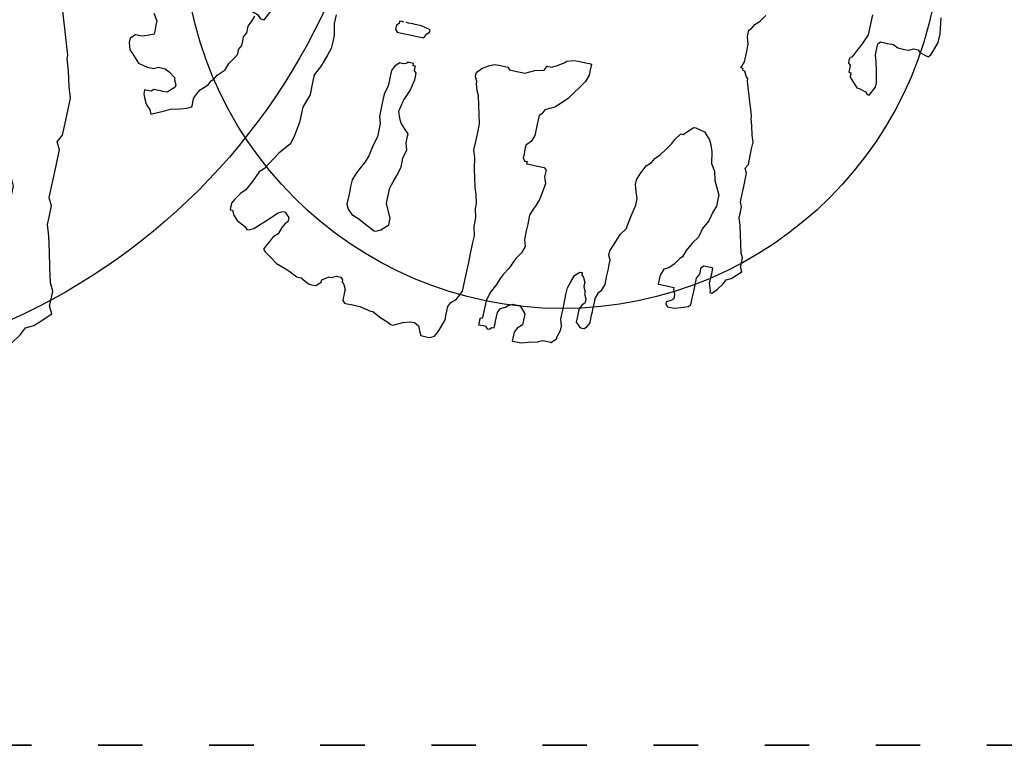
# Model space of a CAD drawing. Extents: x 4743276 to 9726129, y -4307434 to -1665362.
# Tile 29 of 121: x 4848159 to 4850817, y -2042274 to -2040316. Entities that reach past the tile are written whole.
import ezdxf

# ---------------------------------------------------------------- set-up
doc = ezdxf.new("R2010")
doc.units = 0
doc.header["$MEASUREMENT"] = 0
doc.linetypes.add('ACAD_ISO03W100', pattern=[30, 12, -18])
doc.layers.get('0').update_dxf_attribs({"linetype": 'CONTINUOUS'})
doc.layers.get('Defpoints').update_dxf_attribs({"color": 61, "linetype": 'CONTINUOUS'})
doc.layers.add('-_48_-', color=76, linetype='CONTINUOUS')
doc.layers.add('siete', color=6, linetype='CONTINUOUS')

# ---------------------------------------------------------------- blocks, each defined once
blk = doc.blocks.new('St4b')
at = {"linetype": 'Continuous'}
for p, q in [((-504.6, 864.2), (-522, 858.3)), ((-493, 864.2), (-504.6, 864.2)), ((-493, 864.2), (-493, 864.2)), ((-487.2, 858.3), (-493, 864.2)), ((-527.8, 852.5), (-539.4, 840.9)), ((-522, 858.3), (-527.8, 852.5)), ((-481.4, 852.5), (-487.2, 858.3)), ((-481.4, 835.2), (-481.4, 852.5)), ((-539.4, 840.9), (-551, 829.4)), ((-475.6, 817.7), (-481.4, 835.2)), ((-551, 829.4), (-556.8, 806.1)), ((-551, 829.4), (-551, 829.4)), ((-556.8, 806.1), (-556.8, 788.8)), ((-469.8, 806.1), (-475.6, 817.7)), ((-458.2, 806.1), (-469.8, 806.1)), ((-446.6, 806.1), (-458.2, 806.1)), ((-435, 806.1), (-446.6, 806.1)), ((-417.6, 817.7), (-435, 806.1)), ((-649.6, 788.8), (-655.4, 783)), ((-638, 794.5), (-649.6, 788.8)), ((-626.4, 800.3), (-638, 794.5)), ((-620.6, 800.3), (-626.4, 800.3)), ((-614.8, 800.3), (-620.6, 800.3)), ((-614.8, 788.8), (-614.8, 800.3)), ((-614.8, 783), (-614.8, 788.8)), ((-556.8, 788.8), (-551, 777.2)), ((-661.2, 777.2), (-672.8, 771.3)), ((-655.4, 783), (-661.2, 777.2)), ((-661.2, 777.2), (-661.2, 777.2)), ((-609, 777.2), (-614.8, 783)), ((-609, 765.5), (-609, 777.2)), ((-551, 777.2), (-551, 759.7)), ((-672.8, 771.3), (-655.4, 736.5)), ((-609, 759.7), (-609, 765.5)), ((-609, 753.9), (-609, 759.7)), ((-551, 759.7), (-556.8, 748.2)), ((-609, 742.4), (-609, 753.9)), ((-603.2, 736.5), (-609, 742.4)), ((-609, 742.4), (-609, 742.4)), ((-556.8, 748.2), (-568.4, 730.7)), ((-655.4, 736.5), (-649.6, 724.9)), ((-597.4, 730.7), (-603.2, 736.5)), ((-597.4, 730.7), (-597.4, 730.7)), ((-591.6, 724.9), (-597.4, 730.7)), ((-574.2, 730.7), (-585.8, 724.9)), ((-568.4, 730.7), (-574.2, 730.7)), ((-649.6, 724.9), (-643.8, 701.8)), ((-649.6, 724.9), (-649.6, 724.9)), ((-585.8, 724.9), (-591.6, 724.9)), ((-643.8, 701.8), (-638, 684.3)), ((-638, 684.3), (-632.2, 672.7)), ((-638, 684.3), (-638, 684.3)), ((-632.2, 672.7), (-626.4, 672.7)), ((-626.4, 672.7), (-614.8, 672.7)), ((-614.8, 672.7), (-609, 672.7)), ((-609, 672.7), (-597.4, 666.9)), ((-597.4, 666.9), (-585.8, 661.2)), ((-585.8, 661.2), (-574.2, 649.5)), ((-574.2, 649.5), (-568.4, 643.7)), ((-568.4, 643.7), (-556.8, 637.9)), ((-556.8, 637.9), (-551, 632.1)), ((-551, 632.1), (-539.4, 626.3)), ((-539.4, 626.3), (-522, 609)), ((-522, 609), (-504.6, 603.2)), ((-504.6, 603.2), (-487.2, 591.5)), ((-487.2, 591.5), (-475.6, 585.7)), ((-475.6, 585.7), (-464, 585.7)), ((-464, 585.7), (-452.4, 579.9)), ((-452.4, 579.9), (-440.8, 579.9)), ((-440.8, 579.9), (-429.2, 579.9)), ((-429.2, 579.9), (-417.6, 574.2)), ((-417.6, 574.2), (-400.2, 574.2)), ((-400.2, 574.2), (-388.6, 568.4)), ((-388.6, 568.4), (-371.2, 562.5)), ((-870, 516.2), (-881.6, 510.3)), ((-870, 522), (-870, 516.2)), ((-864.2, 522), (-870, 522)), ((-858.4, 522), (-864.2, 522)), ((-852.6, 522), (-858.4, 522)), ((-841, 516.2), (-852.6, 522)), ((-823.6, 504.5), (-841, 516.2)), ((-881.6, 510.3), (-893.2, 498.7)), ((-812, 492.9), (-823.6, 504.5)), ((-899, 487.2), (-904.8, 475.5)), ((-893.2, 498.7), (-899, 487.2)), ((-788.8, 481.4), (-812, 492.9)), ((-904.8, 475.5), (-910.6, 469.7)), ((-910.6, 469.7), (-910.6, 463.9)), ((-759.8, 469.7), (-788.8, 481.4)), ((-748.2, 458.1), (-759.8, 469.7)), ((-910.6, 463.9), (-904.8, 452.3)), ((-719.2, 440.8), (-748.2, 458.1)), ((-904.8, 452.3), (-899, 446.6)), ((-899, 446.6), (-870, 417.5)), ((-701.8, 429.2), (-719.2, 440.8)), ((-672.8, 406), (-701.8, 429.2)), ((-957, 411.7), (-968.6, 394.4)), ((-951.2, 417.5), (-957, 411.7)), ((-939.6, 411.7), (-951.2, 417.5)), ((-928, 406), (-939.6, 411.7)), ((-870, 417.5), (-858.4, 406)), ((-968.6, 394.4), (-980.2, 376.9)), ((-916.4, 400.2), (-928, 406)), ((-904.8, 388.5), (-916.4, 400.2)), ((-858.4, 406), (-852.6, 400.2)), ((-852.6, 400.2), (-846.8, 388.5)), ((-649.6, 400.2), (-672.8, 406)), ((-614.8, 394.4), (-649.6, 400.2)), ((-585.8, 394.4), (-614.8, 394.4)), ((-574.2, 394.4), (-585.8, 394.4)), ((-556.8, 388.5), (-574.2, 394.4)), ((-887.4, 382.7), (-904.8, 388.5)), ((-875.8, 376.9), (-887.4, 382.7)), ((-846.8, 382.7), (-852.6, 376.9)), ((-846.8, 388.5), (-846.8, 382.7)), ((-539.4, 382.7), (-556.8, 388.5)), ((-516.2, 382.7), (-539.4, 382.7)), ((-487.2, 382.7), (-516.2, 382.7)), ((-464, 371.1), (-487.2, 382.7)), ((-980.2, 376.9), (-986, 359.6)), ((-870, 371.1), (-875.8, 376.9)), ((-858.4, 371.1), (-870, 371.1)), ((-852.6, 376.9), (-858.4, 371.1)), ((-446.6, 365.3), (-464, 371.1)), ((-429.2, 359.6), (-446.6, 365.3)), ((-986, 359.6), (-991.8, 342.2)), ((-411.8, 353.8), (-429.2, 359.6)), ((-394.4, 353.8), (-411.8, 353.8)), ((-377, 353.8), (-394.4, 353.8)), ((-348, 359.6), (-377, 353.8)), ((-324.8, 359.6), (-348, 359.6)), ((-991.8, 342.2), (-1003.4, 319)), ((-1003.4, 319), (-1003.4, 307.4)), ((-1003.4, 307.4), (-1009.2, 295.7)), ((-1009.2, 295.7), (-1015, 284.1)), ((-1015, 284.1), (-1015, 278.3)), ((-1015, 278.3), (-1015, 266.8)), ((-1015, 266.8), (-1009.2, 261)), ((-1009.2, 261), (-1003.4, 255.2)), ((-1003.4, 255.2), (-997.6, 255.2)), ((-997.6, 255.2), (-986, 237.7)), ((-986, 237.7), (-986, 232)), ((-986, 232), (-980.2, 220.4)), ((-794.6, 232), (-806.2, 226.2)), ((-771.4, 232), (-794.6, 232)), ((-759.8, 232), (-771.4, 232)), ((-748.2, 232), (-759.8, 232)), ((-730.8, 232), (-748.2, 232)), ((-713.4, 226.2), (-730.8, 232)), ((-980.2, 220.4), (-980.2, 208.7)), ((-817.8, 214.5), (-823.6, 197.1)), ((-806.2, 226.2), (-817.8, 214.5)), ((-701.8, 220.4), (-713.4, 226.2)), ((-678.6, 208.7), (-701.8, 220.4)), ((-997.6, 197.1), (-1009.2, 191.3)), ((-991.8, 202.9), (-997.6, 197.1)), ((-986, 202.9), (-991.8, 202.9)), ((-980.2, 208.7), (-986, 202.9)), ((-823.6, 197.1), (-835.2, 174)), ((-661.2, 202.9), (-678.6, 208.7)), ((-632.2, 197.1), (-661.2, 202.9)), ((-609, 191.3), (-632.2, 197.1)), ((-556.8, 197.1), (-574.2, 191.3)), ((-539.4, 197.1), (-556.8, 197.1)), ((-522, 197.1), (-539.4, 197.1)), ((-498.8, 197.1), (-522, 197.1)), ((-475.6, 191.3), (-498.8, 197.1)), ((-330.6, 202.9), (-336.4, 197.1)), ((-336.4, 197.1), (-336.4, 185.6)), ((-319, 202.9), (-330.6, 202.9)), ((-313.2, 197.1), (-319, 202.9)), ((-307.4, 197.1), (-313.2, 197.1)), ((-307.4, 191.3), (-307.4, 197.1)), ((-1038.2, 191.3), (-1044, 185.6)), ((-1044, 185.6), (-1044, 179.8)), ((-1032.4, 191.3), (-1038.2, 191.3)), ((-1020.8, 191.3), (-1032.4, 191.3)), ((-1015, 191.3), (-1020.8, 191.3)), ((-1009.2, 191.3), (-1015, 191.3)), ((-591.6, 191.3), (-609, 191.3)), ((-574.2, 191.3), (-591.6, 191.3)), ((-464, 191.3), (-475.6, 191.3)), ((-446.6, 191.3), (-464, 191.3)), ((-435, 191.3), (-446.6, 191.3)), ((-423.4, 185.6), (-435, 191.3)), ((-417.6, 179.8), (-423.4, 185.6)), ((-336.4, 185.6), (-336.4, 168.2)), ((-307.4, 185.6), (-307.4, 191.3)), ((-1044, 179.8), (-1044, 168.2)), ((-1044, 168.2), (-1044, 156.5)), ((-835.2, 174), (-841, 162.3)), ((-411.8, 174), (-417.6, 179.8)), ((-411.8, 168.2), (-411.8, 174)), ((-411.8, 162.3), (-411.8, 168.2)), ((-336.4, 168.2), (-336.4, 145)), ((-307.4, 174), (-307.4, 179.8)), ((-307.4, 162.3), (-307.4, 174)), ((-1044, 156.5), (-1044, 145)), ((-841, 162.3), (-846.8, 150.7)), ((-406, 150.7), (-411.8, 162.3)), ((-406, 150.7), (-406, 156.5)), ((-307.4, 156.5), (-307.4, 162.3)), ((-307.4, 139.2), (-307.4, 156.5)), ((-1044, 145), (-1049.8, 115.9)), ((-846.8, 150.7), (-846.8, 145)), ((-846.8, 145), (-841, 133.4)), ((-568.4, 133.4), (-562.6, 139.2)), ((-562.6, 139.2), (-551, 145)), ((-551, 145), (-533.6, 150.7)), ((-533.6, 150.7), (-504.6, 145)), ((-504.6, 145), (-475.6, 133.4)), ((-411.8, 139.2), (-406, 139.2)), ((-411.8, 133.4), (-411.8, 139.2)), ((-406, 139.2), (-406, 150.7)), ((-406, 139.2), (-406, 150.7)), ((-336.4, 145), (-336.4, 127.5)), ((-313.2, 115.9), (-307.4, 139.2)), ((-841, 133.4), (-829.4, 121.7)), ((-829.4, 121.7), (-823.6, 115.9)), ((-806.2, 115.9), (-794.6, 121.7)), ((-794.6, 121.7), (-771.4, 133.4)), ((-771.4, 133.4), (-754, 133.4)), ((-754, 133.4), (-730.8, 133.4)), ((-730.8, 133.4), (-713.4, 127.5)), ((-713.4, 127.5), (-696, 121.7)), ((-696, 121.7), (-672.8, 115.9)), ((-585.8, 115.9), (-574.2, 127.5)), ((-574.2, 127.5), (-568.4, 133.4)), ((-475.6, 133.4), (-446.6, 127.5)), ((-446.6, 127.5), (-429.2, 127.5)), ((-429.2, 127.5), (-423.4, 133.4)), ((-423.4, 133.4), (-417.6, 133.4)), ((-417.6, 133.4), (-411.8, 133.4)), ((-336.4, 127.5), (-324.8, 121.7)), ((-324.8, 121.7), (-319, 115.9)), ((-1049.8, 110.1), (-1061.4, 87)), ((-1049.8, 115.9), (-1049.8, 110.1)), ((-823.6, 115.9), (-806.2, 115.9)), ((-672.8, 115.9), (-649.6, 115.9)), ((-649.6, 115.9), (-626.4, 110.1)), ((-626.4, 110.1), (-609, 115.9)), ((-609, 115.9), (-591.6, 115.9)), ((-591.6, 115.9), (-585.8, 115.9)), ((-319, 115.9), (-313.2, 115.9)), ((-1061.4, 87), (-1067.2, 69.5)), ((-1067.2, 69.5), (-1073, 58)), ((-1073, 58), (-1073, 52.2)), ((-1073, 52.2), (-1067.2, 40.5)), ((-1067.2, 40.5), (-1061.4, 28.9)), ((-1061.4, 28.9), (-1055.6, 11.6)), ((-1055.6, 0), (-1061.4, -11.7)), ((-1055.6, 11.6), (-1055.6, 5.8)), ((-1055.6, 5.8), (-1055.6, 0)), ((-1061.4, -11.7), (-1073, -17.5)), ((-1073, -17.5), (-1084.6, -23.3)), ((-1084.6, -23.3), (-1084.6, -40.7)), ((-440.8, -34.8), (-423.4, -29)), ((-423.4, -29), (-417.6, -29)), ((-417.6, -29), (-406, -23.3)), ((-406, -23.3), (-394.4, -23.3)), ((-394.4, -23.3), (-388.6, -29)), ((-388.6, -29), (-382.8, -34.8)), ((-1084.6, -40.7), (-1084.6, -46.5)), ((-475.6, -46.5), (-452.4, -40.7)), ((-452.4, -40.7), (-440.8, -34.8)), ((-382.8, -34.8), (-371.2, -52.3)), ((-1084.6, -46.5), (-1078.8, -58.1)), ((-1078.8, -58.1), (-1067.2, -63.9)), ((-609, -63.9), (-591.6, -58.1)), ((-591.6, -58.1), (-568.4, -58.1)), ((-568.4, -58.1), (-545.2, -58.1)), ((-545.2, -58.1), (-522, -58.1)), ((-522, -58.1), (-498.8, -52.3)), ((-498.8, -52.3), (-475.6, -46.5)), ((-371.2, -52.3), (-365.4, -63.9)), ((-1067.2, -63.9), (-1049.8, -69.6)), ((-1049.8, -69.6), (-1032.4, -75.4)), ((-1032.4, -75.4), (-1026.6, -75.4)), ((-1026.6, -75.4), (-1020.8, -75.4)), ((-1020.8, -75.4), (-1009.2, -75.4)), ((-1009.2, -75.4), (-997.6, -75.4)), ((-997.6, -75.4), (-986, -81.2)), ((-684.4, -81.2), (-661.2, -75.4)), ((-661.2, -75.4), (-638, -69.6)), ((-638, -69.6), (-609, -63.9)), ((-365.4, -63.9), (-365.4, -75.4)), ((-365.4, -75.4), (-365.4, -98.7)), ((-986, -81.2), (-974.4, -92.9)), ((-725, -92.9), (-701.8, -87)), ((-701.8, -87), (-684.4, -81.2)), ((-974.4, -92.9), (-962.8, -98.7)), ((-962.8, -98.7), (-951.2, -104.5)), ((-951.2, -104.5), (-910.6, -104.5)), ((-910.6, -104.5), (-887.4, -104.5)), ((-887.4, -104.5), (-875.8, -104.5)), ((-875.8, -104.5), (-852.6, -104.5)), ((-852.6, -104.5), (-823.6, -104.5)), ((-823.6, -104.5), (-806.2, -104.5)), ((-806.2, -104.5), (-783, -98.7)), ((-783, -98.7), (-759.8, -98.7)), ((-759.8, -98.7), (-736.6, -92.9)), ((-736.6, -92.9), (-725, -92.9)), ((-365.4, -98.7), (-371.2, -104.5)), ((-371.2, -104.5), (-371.2, -116)), ((-371.2, -116), (-371.2, -145.1)), ((-371.2, -145.1), (-365.4, -156.6)), ((-1026.6, -162.4), (-1026.6, -168.2)), ((-1020.8, -162.4), (-1026.6, -162.4)), ((-1015, -162.4), (-1020.8, -162.4)), ((-1009.2, -162.4), (-1015, -162.4)), ((-1009.2, -168.2), (-1009.2, -162.4)), ((-365.4, -156.6), (-359.6, -168.2)), ((-1026.6, -179.9), (-1032.4, -185.7)), ((-1026.6, -168.2), (-1026.6, -174)), ((-1026.6, -174), (-1026.6, -179.9)), ((-1003.4, -168.2), (-1009.2, -168.2)), ((-986, -168.2), (-1003.4, -168.2)), ((-962.8, -168.2), (-986, -168.2)), ((-939.6, -174), (-962.8, -168.2)), ((-916.4, -185.7), (-939.6, -174)), ((-359.6, -168.2), (-353.8, -191.5)), ((-1032.4, -185.7), (-1032.4, -191.5)), ((-1032.4, -191.5), (-1026.6, -197.2)), ((-899, -191.5), (-916.4, -185.7)), ((-887.4, -197.2), (-899, -191.5)), ((-585.8, -185.7), (-591.6, -191.5)), ((-591.6, -191.5), (-591.6, -197.2)), ((-574.2, -185.7), (-585.8, -185.7)), ((-568.4, -185.7), (-574.2, -185.7)), ((-562.6, -185.7), (-568.4, -185.7)), ((-551, -185.7), (-562.6, -185.7)), ((-539.4, -197.2), (-551, -185.7)), ((-353.8, -191.5), (-342.2, -197.2)), ((-1026.6, -197.2), (-1026.6, -203)), ((-1026.6, -203), (-1020.8, -203)), ((-1020.8, -203), (-1015, -203)), ((-1015, -203), (-1009.2, -203)), ((-1009.2, -203), (-997.6, -203)), ((-997.6, -203), (-986, -203)), ((-986, -203), (-974.4, -208.8)), ((-974.4, -208.8), (-968.6, -220.5)), ((-870, -208.8), (-887.4, -197.2)), ((-841, -220.5), (-870, -208.8)), ((-597.4, -197.2), (-597.4, -203)), ((-591.6, -197.2), (-597.4, -197.2)), ((-597.4, -203), (-597.4, -214.7)), ((-522, -203), (-539.4, -197.2)), ((-510.4, -203), (-522, -203)), ((-493, -203), (-510.4, -203)), ((-481.4, -203), (-493, -203)), ((-469.8, -203), (-481.4, -203)), ((-464, -208.8), (-469.8, -203)), ((-452.4, -214.7), (-464, -208.8)), ((-342.2, -197.2), (-342.2, -208.8)), ((-342.2, -208.8), (-336.4, -220.5)), ((-968.6, -220.5), (-962.8, -226.3)), ((-962.8, -226.3), (-957, -237.9)), ((-823.6, -232.1), (-841, -220.5)), ((-597.4, -214.7), (-597.4, -226.3)), ((-597.4, -226.3), (-597.4, -243.6)), ((-446.6, -226.3), (-452.4, -214.7)), ((-440.8, -237.9), (-446.6, -226.3)), ((-336.4, -220.5), (-324.8, -237.9)), ((-957, -237.9), (-957, -243.6)), ((-806.2, -237.9), (-823.6, -232.1)), ((-788.8, -232.1), (-806.2, -237.9)), ((-765.6, -232.1), (-788.8, -232.1)), ((-748.2, -232.1), (-765.6, -232.1)), ((-725, -232.1), (-748.2, -232.1)), ((-707.6, -237.9), (-725, -232.1)), ((-696, -243.6), (-707.6, -237.9)), ((-429.2, -249.4), (-440.8, -237.9)), ((-324.8, -237.9), (-319, -243.6)), ((-1049.8, -255.2), (-1049.8, -261)), ((-1026.6, -255.2), (-1049.8, -255.2)), ((-1015, -261), (-1026.6, -255.2)), ((-957, -255.2), (-962.8, -261)), ((-957, -243.6), (-957, -255.2)), ((-678.6, -249.4), (-696, -243.6)), ((-638, -255.2), (-678.6, -249.4)), ((-620.6, -249.4), (-638, -255.2)), ((-603.2, -249.4), (-620.6, -249.4)), ((-597.4, -243.6), (-603.2, -249.4)), ((-417.6, -261), (-429.2, -249.4)), ((-319, -243.6), (-313.2, -261)), ((-1049.8, -261), (-1049.8, -278.5)), ((-1009.2, -266.9), (-1015, -261)), ((-1003.4, -272.7), (-1009.2, -266.9)), ((-991.8, -272.7), (-1003.4, -272.7)), ((-980.2, -272.7), (-991.8, -272.7)), ((-974.4, -272.7), (-980.2, -272.7)), ((-962.8, -261), (-974.4, -272.7)), ((-411.8, -266.9), (-417.6, -261)), ((-394.4, -278.5), (-411.8, -266.9)), ((-313.2, -261), (-313.2, -272.7)), ((-313.2, -272.7), (-313.2, -284.2)), ((-1049.8, -278.5), (-1044, -295.8)), ((-377, -290), (-394.4, -278.5)), ((-313.2, -284.2), (-313.2, -295.8)), ((-1044, -295.8), (-1038.2, -319.1)), ((-359.6, -301.7), (-377, -290)), ((-342.2, -307.5), (-359.6, -301.7)), ((-313.2, -295.8), (-313.2, -301.7)), ((-313.2, -301.7), (-313.2, -307.5)), ((-324.8, -307.5), (-342.2, -307.5)), ((-313.2, -307.5), (-324.8, -307.5)), ((-1038.2, -319.1), (-1032.4, -330.6)), ((-1032.4, -330.6), (-1032.4, -336.4)), ((-1032.4, -336.4), (-1032.4, -348)), ((-1032.4, -348), (-1032.4, -353.9)), ((-1032.4, -353.9), (-1026.6, -359.7)), ((-1026.6, -359.7), (-1020.8, -365.5)), ((-1020.8, -365.5), (-1015, -365.5)), ((-1015, -365.5), (-997.6, -371.2)), ((-997.6, -371.2), (-986, -371.2)), ((-986, -371.2), (-968.6, -365.5)), ((-968.6, -365.5), (-945.4, -365.5)), ((-945.4, -365.5), (-928, -365.5)), ((-928, -365.5), (-904.8, -365.5)), ((-904.8, -365.5), (-887.4, -365.5)), ((-887.4, -365.5), (-870, -371.2)), ((-870, -371.2), (-852.6, -377)), ((-852.6, -377), (-846.8, -382.8)), ((-846.8, -382.8), (-841, -388.7)), ((-841, -388.7), (-841, -394.5)), ((-968.6, -406.1), (-974.4, -411.8)), ((-957, -406.1), (-968.6, -406.1)), ((-939.6, -406.1), (-957, -406.1)), ((-933.8, -406.1), (-939.6, -406.1)), ((-922.2, -411.8), (-933.8, -406.1)), ((-875.8, -406.1), (-887.4, -411.8)), ((-870, -406.1), (-875.8, -406.1)), ((-864.2, -406.1), (-870, -406.1)), ((-852.6, -400.3), (-864.2, -406.1)), ((-846.8, -394.5), (-852.6, -400.3)), ((-841, -394.5), (-846.8, -394.5)), ((-974.4, -411.8), (-980.2, -417.6)), ((-980.2, -417.6), (-980.2, -423.4)), ((-980.2, -423.4), (-980.2, -429.2)), ((-916.4, -417.6), (-922.2, -411.8)), ((-910.6, -417.6), (-916.4, -417.6)), ((-904.8, -417.6), (-910.6, -417.6)), ((-893.2, -411.8), (-904.8, -417.6)), ((-887.4, -411.8), (-893.2, -411.8)), ((-980.2, -429.2), (-974.4, -435)), ((-974.4, -435), (-962.8, -440.9)), ((-962.8, -440.9), (-951.2, -440.9)), ((-951.2, -440.9), (-939.6, -440.9)), ((-939.6, -440.9), (-933.8, -440.9)), ((-933.8, -440.9), (-928, -440.9)), ((-928, -440.9), (-904.8, -440.9)), ((-904.8, -440.9), (-899, -440.9)), ((-899, -440.9), (-881.6, -446.7)), ((-881.6, -446.7), (-875.8, -452.5)), ((-875.8, -452.5), (-858.4, -458.2)), ((-794.6, -458.2), (-783, -452.5)), ((-783, -452.5), (-771.4, -452.5)), ((-771.4, -452.5), (-742.4, -464)), ((-858.4, -458.2), (-835.2, -458.2)), ((-835.2, -458.2), (-817.8, -458.2)), ((-817.8, -458.2), (-806.2, -458.2)), ((-806.2, -458.2), (-794.6, -458.2)), ((-742.4, -464), (-725, -469.8)), ((-725, -469.8), (-707.6, -481.5)), ((-707.6, -481.5), (-672.8, -487.3)), ((-609, -487.3), (-591.6, -481.5)), ((-591.6, -481.5), (-580, -481.5)), ((-580, -481.5), (-562.6, -487.3)), ((-672.8, -487.3), (-643.8, -493.1)), ((-643.8, -493.1), (-626.4, -493.1)), ((-626.4, -493.1), (-609, -487.3)), ((-562.6, -487.3), (-551, -493.1)), ((-551, -493.1), (-539.4, -498.8)), ((-539.4, -498.8), (-527.8, -510.4)), ((-527.8, -510.4), (-516.2, -516.2)), ((-516.2, -516.2), (-504.6, -527.9)), ((-504.6, -527.9), (-487.2, -539.5)), ((-487.2, -539.5), (-469.8, -551)), ((-469.8, -551), (-458.2, -556.8)), ((-458.2, -556.8), (-440.8, -568.5)), ((-440.8, -568.5), (-440.8, -574.3)), ((-440.8, -574.3), (-429.2, -585.8)), ((-429.2, -585.8), (-423.4, -591.6)), ((-817.8, -591.6), (-829.4, -591.6)), ((-829.4, -591.6), (-829.4, -597.4)), ((-829.4, -597.4), (-829.4, -609)), ((-806.2, -591.6), (-817.8, -591.6)), ((-788.8, -597.4), (-806.2, -591.6)), ((-783, -609), (-788.8, -597.4)), ((-423.4, -591.6), (-417.6, -597.4)), ((-417.6, -603.2), (-423.4, -626.4)), ((-417.6, -597.4), (-417.6, -603.2)), ((-875.8, -620.7), (-881.6, -626.4)), ((-870, -620.7), (-875.8, -620.7)), ((-864.2, -632.2), (-870, -620.7)), ((-829.4, -609), (-829.4, -620.7)), ((-829.4, -620.7), (-829.4, -632.2)), ((-771.4, -620.7), (-783, -609)), ((-754, -632.2), (-771.4, -620.7)), ((-881.6, -626.4), (-881.6, -643.8)), ((-858.4, -638), (-864.2, -632.2)), ((-835.2, -632.2), (-846.8, -638)), ((-829.4, -632.2), (-835.2, -632.2)), ((-748.2, -638), (-754, -632.2)), ((-423.4, -626.4), (-435, -638)), ((-881.6, -643.8), (-875.8, -661.3)), ((-846.8, -638), (-858.4, -638)), ((-730.8, -643.8), (-748.2, -638)), ((-707.6, -655.5), (-730.8, -643.8)), ((-452.4, -649.7), (-469.8, -655.5)), ((-440.8, -643.8), (-452.4, -649.7)), ((-435, -638), (-440.8, -643.8)), ((-875.8, -661.3), (-870, -678.6)), ((-690.2, -667.1), (-707.6, -655.5)), ((-498.8, -661.3), (-516.2, -672.8)), ((-469.8, -655.5), (-498.8, -661.3)), ((-870, -678.6), (-864.2, -684.4)), ((-667, -672.8), (-690.2, -667.1)), ((-643.8, -684.4), (-667, -672.8)), ((-539.4, -678.6), (-562.6, -690.2)), ((-516.2, -672.8), (-539.4, -678.6)), ((-864.2, -684.4), (-846.8, -684.4)), ((-846.8, -684.4), (-829.4, -684.4)), ((-829.4, -684.4), (-812, -684.4)), ((-812, -684.4), (-794.6, -684.4)), ((-794.6, -684.4), (-783, -690.2)), ((-783, -690.2), (-765.6, -690.2)), ((-765.6, -690.2), (-759.8, -696)), ((-759.8, -696), (-759.8, -713.4)), ((-620.6, -690.2), (-643.8, -684.4)), ((-603.2, -696), (-620.6, -690.2)), ((-585.8, -696), (-603.2, -696)), ((-574.2, -696), (-585.8, -696)), ((-562.6, -690.2), (-574.2, -696)), ((-261, -701.9), (-249.4, -696)), ((-249.4, -696), (-249.4, -690.2)), ((-249.4, -690.2), (-243.6, -690.2)), ((-243.6, -684.4), (-226.2, -690.2)), ((-243.6, -690.2), (-243.6, -684.4)), ((-226.2, -690.2), (-203, -690.2)), ((-203, -690.2), (-179.8, -690.2)), ((-179.8, -690.2), (-162.4, -684.4)), ((-162.4, -684.4), (-156.6, -684.4)), ((-156.6, -684.4), (-145, -684.4)), ((-145, -684.4), (-139.2, -690.2)), ((-139.2, -690.2), (-127.6, -696)), ((-127.6, -696), (-116, -707.7)), ((-290, -713.4), (-272.6, -707.7)), ((-272.6, -707.7), (-266.8, -707.7)), ((-266.8, -707.7), (-261, -701.9)), ((-116, -707.7), (-98.6, -719.2)), ((-823.6, -725), (-823.6, -730.8)), ((-817.8, -725), (-823.6, -725)), ((-800.4, -719.2), (-817.8, -725)), ((-794.6, -719.2), (-800.4, -719.2)), ((-788.8, -719.2), (-794.6, -719.2)), ((-783, -719.2), (-788.8, -719.2)), ((-771.4, -719.2), (-783, -719.2)), ((-759.8, -719.2), (-771.4, -719.2)), ((-759.8, -713.4), (-759.8, -719.2)), ((-342.2, -730.8), (-324.8, -725)), ((-324.8, -725), (-307.4, -719.2)), ((-307.4, -719.2), (-290, -713.4)), ((-823.6, -730.8), (-812, -742.5)), ((-382.8, -742.5), (-365.4, -736.7)), ((-365.4, -736.7), (-359.6, -736.7)), ((-359.6, -736.7), (-342.2, -730.8)), ((-812, -742.5), (-794.6, -754.1)), ((-794.6, -754.1), (-783, -759.8)), ((-591.6, -759.8), (-580, -754.1)), ((-580, -754.1), (-562.6, -754.1)), ((-562.6, -754.1), (-551, -754.1)), ((-551, -754.1), (-539.4, -754.1)), ((-539.4, -754.1), (-522, -754.1)), ((-522, -754.1), (-504.6, -754.1)), ((-504.6, -754.1), (-493, -748.3)), ((-493, -748.3), (-481.4, -754.1)), ((-481.4, -754.1), (-458.2, -754.1)), ((-458.2, -754.1), (-440.8, -754.1)), ((-440.8, -754.1), (-423.4, -754.1)), ((-423.4, -754.1), (-406, -748.3)), ((-406, -748.3), (-382.8, -742.5)), ((-783, -759.8), (-777.2, -771.4)), ((-777.2, -771.4), (-771.4, -777.2)), ((-684.4, -777.2), (-661.2, -771.4)), ((-661.2, -771.4), (-638, -765.6)), ((-638, -765.6), (-620.6, -759.8)), ((-620.6, -759.8), (-609, -759.8)), ((-609, -759.8), (-591.6, -759.8)), ((-771.4, -777.2), (-765.6, -783.1)), ((-765.6, -783.1), (-759.8, -788.9)), ((-719.2, -788.9), (-707.6, -783.1)), ((-707.6, -783.1), (-684.4, -777.2)), ((-759.8, -788.9), (-754, -794.7)), ((-754, -794.7), (-742.4, -788.9)), ((-742.4, -788.9), (-736.6, -788.9)), ((-736.6, -788.9), (-719.2, -788.9)), ((-174, -951.2), (-179.8, -957.1)), ((-168.2, -951.2), (-174, -951.2)), ((-162.4, -951.2), (-168.2, -951.2)), ((-156.6, -957.1), (-162.4, -951.2)), ((-208.8, -962.9), (-232, -986)), ((-203, -962.9), (-208.8, -962.9)), ((-197.2, -962.9), (-203, -962.9)), ((-197.2, -957.1), (-197.2, -962.9)), ((-179.8, -957.1), (-197.2, -957.1)), ((-145, -962.9), (-156.6, -957.1)), ((-133.4, -968.7), (-145, -962.9)), ((-121.8, -974.4), (-133.4, -968.7)), ((-92.8, -986), (-121.8, -974.4)), ((-232, -991.9), (-237.8, -1009.3)), ((-232, -986), (-232, -991.9)), ((-40.6, -986), (-92.8, -986)), ((-237.8, -1009.3), (-243.6, -1015)), ((-243.6, -1015), (-243.6, -1020.8)), ((-156.6, -1020.8), (-139.2, -1015)), ((-139.2, -1015), (-121.8, -1015)), ((-121.8, -1015), (-110.2, -1015)), ((-110.2, -1015), (-104.4, -1020.8)), ((-243.6, -1020.8), (-220.4, -1032.4)), ((-208.8, -1032.4), (-179.8, -1026.6)), ((-179.8, -1026.6), (-156.6, -1020.8)), ((-104.4, -1020.8), (-104.4, -1032.4)), ((-220.4, -1032.4), (-208.8, -1032.4)), ((-104.4, -1032.4), (-104.4, -1038.2)), ((-104.4, -1038.2), (-104.4, -1049.9)), ((-104.4, -1055.7), (-110.2, -1067.2)), ((-104.4, -1049.9), (-104.4, -1055.7)), ((-110.2, -1067.2), (-110.2, -1084.7)), ((-110.2, -1084.7), (-110.2, -1096.3)), ((-110.2, -1096.3), (-104.4, -1107.8)), ((-104.4, -1119.4), (-110.2, -1125.2)), ((-104.4, -1107.8), (-104.4, -1119.4)), ((-110.2, -1125.2), (-116, -1148.4)), ((-116, -1148.4), (-110.2, -1154.2)), ((-110.2, -1154.2), (-92.8, -1160)), ((-92.8, -1160), (-75.4, -1165.9)), ((-75.4, -1165.9), (-52.2, -1165.9)), ((-52.2, -1165.9), (-11.6, -1160))]:
    blk.add_line(p, q, dxfattribs=at)

msp = doc.modelspace()

# ---------------------------------------------------------------- linework, layer by layer
at = {"layer": 'Defpoints', "color": 2}
for centre, radius in [((4847435.327, -2039570.511), 1705.16), ((4849622.914, -2040072.098), 1023.096)]:
    msp.add_circle(centre, radius, dxfattribs=at)
at = {"layer": 'siete', "linetype": 'ACAD_ISO03W100', "lineweight": 35, "ltscale": 10}
msp.add_line((4859590.4, -2042274.048), (4844052.198, -2042274.048), dxfattribs=at)

# ---------------------------------------------------------------- block references
at = {"layer": '-_48_-', "rotation": 78.06180323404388}
for p, xscale, yscale, zscale in [((4847154.266, -2039526.757), 1.755, 1.755, 1.755), ((4849454.277, -2040045.846), 1.053, 1.053, 1.053)]:
    msp.add_blockref('St4b', p, dxfattribs=dict(at, xscale=xscale, yscale=yscale, zscale=zscale))

doc.saveas('drawing.dxf')
